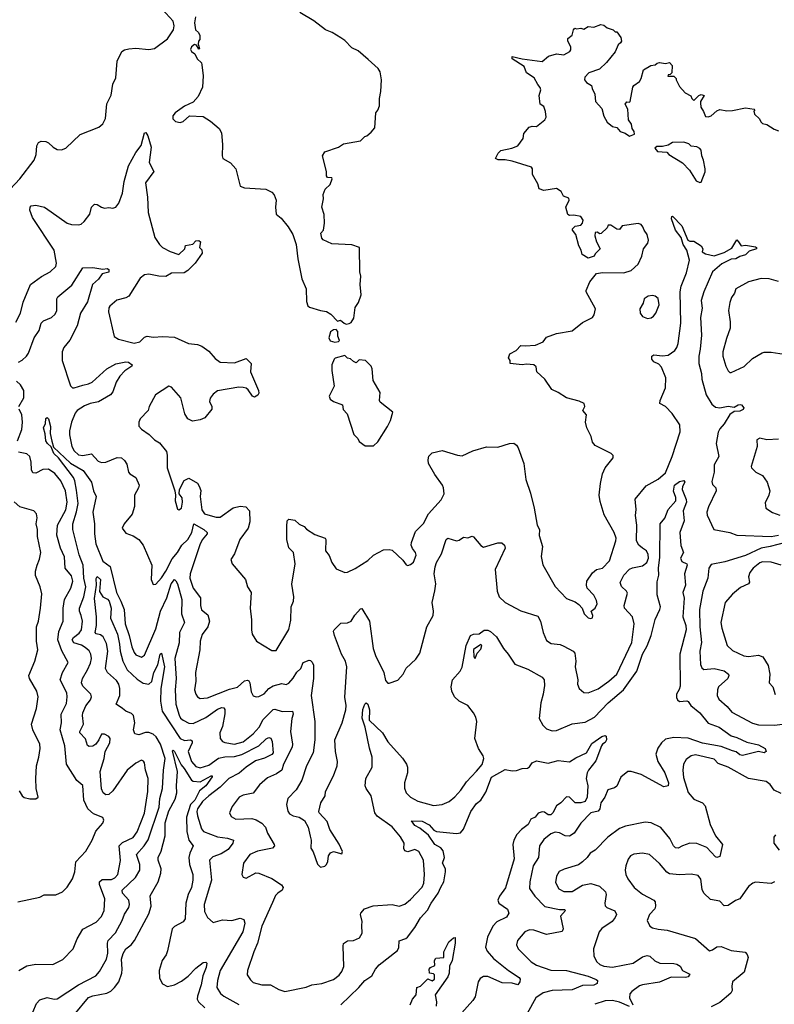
# Model space of a CAD drawing. Extents: x 2220333 to 2384341, y 721037 to 894043.
# Tile 73 of 256: x 2262793 to 2268066, y 787069 to 793946. Entities that reach past the tile are written whole.
import ezdxf

# ---------------------------------------------------------------- set-up
doc = ezdxf.new("R2010")
doc.units = 0

msp = doc.modelspace()

# ---------------------------------------------------------------- linework, layer by layer
at = {"layer": '0CON10XD'}
for points in [[(2262659.7, 792690.3), (2262795, 792834), (2262894.6, 792965.4), (2262907.3, 793005), (2262912.2, 793065), (2262925, 793086.7), (2262943.9, 793096.1), (2262975, 793094), (2262995, 793086), (2263026, 793055), (2263055, 793038.6), (2263085, 793037.5), (2263115, 793047.5), (2263215, 793143.8), (2263345.9, 793194.1), (2263375, 793217.5), (2263393.3, 793255), (2263403.2, 793356.8), (2263432.2, 793417.8), (2263442.9, 793495), (2263465, 793540), (2263474.6, 793655.4), (2263506.6, 793723.4), (2263525, 793735.8), (2263555, 793742.5), (2263605, 793746), (2263695, 793738), (2263735, 793743.8), (2263825, 793812.9), (2263867.8, 793875), (2263872.4, 793902.4), (2263865.6, 793935), (2263788.3, 794018.3)], [(2264022.5, 793965), (2264013.9, 793923.9), (2264022.5, 793875), (2264042.5, 793855), (2264052.5, 793835), (2264051.7, 793808.3), (2264042.5, 793795), (2264040, 793775), (2264050, 793745), (2264045, 793740), (2264028.3, 793768.3), (2264015, 793772.5), (2263993.3, 793755), (2263987, 793737), (2263993.6, 793723.6), (2264016.2, 793706.2), (2264032.7, 793672.7), (2264063.3, 793645), (2264065, 793630), (2264074.2, 793554.2), (2264070.6, 793475), (2264040.3, 793409.7), (2264005, 793368.8), (2263945, 793340.8), (2263880, 793295), (2263864, 793275), (2263864.1, 793254.1), (2263882.5, 793235), (2263915, 793228), (2263936.7, 793235), (2263980, 793275), (2264075, 793270), (2264126.8, 793236.8), (2264186.2, 793185), (2264204, 793155), (2264210, 793075), (2264207.5, 792995), (2264213.3, 792975), (2264266.1, 792946.1), (2264302.5, 792905), (2264333.6, 792783.6), (2264365, 792771.2), (2264512.7, 792762.7), (2264555, 792741.2), (2264572.1, 792722.1), (2264584.4, 792685), (2264580, 792635), (2264586.1, 792586.1), (2264619.5, 792559.5), (2264669.5, 792499.5), (2264701.4, 792445), (2264725.7, 792375), (2264735.8, 792275), (2264764.2, 792135), (2264794, 792065), (2264797, 791977), (2264807, 791947), (2264818.3, 791938.3), (2264895, 791913.3), (2264937, 791907), (2264967.7, 791887.7), (2265015, 791840), (2265035, 791847.5), (2265060, 791825), (2265075, 791820), (2265095, 791823.3)], [(2265095, 791823.3), (2265109.3, 791830.7), (2265128, 791862), (2265137.5, 791935), (2265160.7, 791969.3), (2265180, 792025), (2265172.5, 792095), (2265176.7, 792155), (2265170, 792185), (2265167.5, 792355), (2265115, 792372.5), (2264975, 792381.2), (2264915, 792407.5), (2264905, 792420), (2264897.5, 792455), (2264916.7, 792475), (2264923.3, 792525), (2264920, 792585), (2264904, 792635), (2264915.8, 792694.2), (2264914, 792725), (2264928.3, 792761.7), (2264963.3, 792795), (2264977.5, 792835), (2264975, 792840), (2264945, 792842.5), (2264937.5, 792855), (2264936.1, 792886.1), (2264910, 792995), (2264925, 793022.5), (2265020, 793055), (2265055, 793077.5), (2265175, 793100), (2265205, 793130), (2265220, 793135), (2265249.3, 793160.7), (2265275, 793190), (2265282.5, 793295), (2265297, 793313), (2265307.5, 793345), (2265307.5, 793395), (2265317.5, 793445), (2265322.5, 793525), (2265311.7, 793581.7), (2265297.5, 793605), (2265228, 793668), (2265157.3, 793727.3), (2265115, 793750), (2265065, 793800), (2265038.3, 793818.3), (2264976.1, 793856.1), (2264930, 793875), (2264848.3, 793938.3), (2264750, 793995)], [(2266948.1, 790365), (2266877.2, 790487.2), (2266850.2, 790580.2), (2266843.5, 790625), (2266850.9, 790705), (2266866.2, 790773.8), (2266885.6, 790815), (2266940, 790885), (2266940.7, 790900.7), (2266927.5, 790915), (2266815, 790972), (2266796, 790995), (2266786.7, 791035), (2266756, 791095), (2266748, 791135), (2266753.8, 791185), (2266727.5, 791215), (2266742.5, 791245), (2266737.5, 791265), (2266701.7, 791281.7), (2266614.1, 791304.1), (2266555, 791342.5), (2266511.7, 791361.7), (2266463.3, 791435), (2266406.7, 791485), (2266401.7, 791521.7), (2266385.6, 791535.6), (2266335, 791539.2), (2266305, 791534), (2266220, 791545), (2266220, 791565), (2266208.8, 791585), (2266218, 791612), (2266263.3, 791635), (2266295, 791670), (2266325, 791666.9), (2266398.3, 791671.7), (2266451.2, 791695), (2266475, 791727.5), (2266545, 791752.9), (2266655, 791772), (2266725, 791830), (2266795, 791866.2), (2266808, 791885), (2266816.2, 791925), (2266752.5, 792045), (2266752.5, 792055), (2266776.4, 792113.6), (2266825, 792172.5), (2266865, 792180), (2267015, 792176.7), (2267066.1, 792193.9), (2267115, 792237.5), (2267140, 792295), (2267151.2, 792345), (2267183.3, 792385), (2267186.2, 792405), (2267178.8, 792445), (2267156.2, 792475), (2267148.3, 792498.3), (2267135, 792514), (2267115, 792521.4), (2267003.3, 792506.7), (2266985, 792480), (2266965, 792483.3), (2266925, 792510), (2266905, 792510), (2266898.3, 792491.7), (2266857, 792453), (2266845, 792450), (2266831.7, 792461.7), (2266815, 792460), (2266812, 792435), (2266823.6, 792393.6), (2266850, 792345), (2266815, 792310), (2266807.5, 792295), (2266765, 792280), (2266723.3, 792305), (2266717.5, 792335), (2266700, 792365), (2266678.8, 792445), (2266656.7, 792475), (2266656.7, 792485), (2266675, 792503.3), (2266715, 792511.2), (2266726, 792525), (2266730, 792545), (2266715, 792570), (2266665, 792580), (2266635, 792577.5), (2266622.5, 792585), (2266610, 792635), (2266633.8, 792685), (2266629.5, 792699.5), (2266593.6, 792713.6), (2266576.4, 792746.4), (2266545, 792767.5), (2266455, 792753.3), (2266423.6, 792763.6), (2266415, 792800), (2266376.2, 792865), (2266377.5, 792905), (2266370, 792915), (2266235, 792958.1), (2266185, 792967.3), (2266135.8, 792965.8), (2266118.8, 792975), (2266135.6, 793014.4), (2266155, 793032.5), (2266232.3, 793047.7), (2266273.3, 793065), (2266312.5, 793115), (2266315, 793150), (2266352.5, 793195), (2266375, 793202.5), (2266405, 793200), (2266462.5, 793245), (2266472.5, 793265), (2266467.5, 793305), (2266455, 793340), (2266430, 793355), (2266423.3, 793415), (2266434.2, 793455), (2266430.8, 793470.8), (2266415, 793493.3), (2266389.3, 793539.3), (2266334.4, 793574.4), (2266317.7, 793617.7), (2266235, 793673.3), (2266235, 793687.5), (2266305, 793671.2), (2266445, 793653.8), (2266488.3, 793691.7), (2266545, 793706.2), (2266595, 793700.8), (2266637, 793723), (2266643.8, 793735), (2266643.8, 793755), (2266622.5, 793795), (2266622.5, 793815), (2266653, 793837), (2266662.5, 793875), (2266673, 793887), (2266685, 793882.5), (2266715, 793887.5), (2266735, 793880), (2266765, 793897.5), (2266805, 793893.3), (2266855, 793912.5), (2266875, 793907.5), (2266898.3, 793888.3), (2266940, 793875), (2266955, 793860), (2266965, 793860), (2266995, 793820), (2266997.5, 793795), (2266992.5, 793785), (2266975, 793770), (2266955, 793720), (2266893.9, 793646.1), (2266845, 793600), (2266770, 793575), (2266742.5, 793545), (2266740, 793525), (2266755, 793507.5), (2266790, 793485), (2266792.5, 793465), (2266812.5, 793425), (2266816.7, 793375), (2266861.2, 793325), (2266875, 793272.5), (2266899.5, 793229.5), (2266935, 793200), (2266965, 793192.5), (2266990, 793165), (2267025, 793152.5), (2267055, 793132.5), (2267090, 793145), (2267087.5, 793165), (2267072.5, 793185), (2267067.5, 793215), (2267047.5, 793245), (2267041.7, 793321.7), (2267023.3, 793355), (2267035, 793372.5), (2267055, 793370), (2267060, 793375), (2267077.5, 793475), (2267083.6, 793486.4), (2267123.3, 793515), (2267136.7, 793535), (2267152.5, 793595), (2267203.3, 793626.7), (2267235, 793630), (2267247.5, 793642.5), (2267265, 793646.7), (2267305, 793640), (2267335, 793646.7), (2267352.5, 793625), (2267350, 793575), (2267338.3, 793561.7), (2267325, 793560), (2267321.7, 793551.7), (2267365, 793550), (2267380, 793535), (2267380, 793525), (2267405, 793480), (2267442.5, 793435), (2267483, 793413), (2267490, 793395), (2267505, 793380), (2267540, 793415), (2267555, 793422.5), (2267577, 793417), (2267550, 793375), (2267550, 793365), (2267552.5, 793335), (2267572.5, 793305), (2267585, 793270), (2267605, 793267.5), (2267625, 793273.3), (2267665, 793310), (2267685, 793317.5), (2267735, 793310), (2267775, 793311.2), (2267865, 793330), (2267925, 793320), (2267930, 793315), (2267922.5, 793307.5), (2267927.5, 793285), (2267963, 793253), (2267971.7, 793231.7), (2267985, 793220), (2268015, 793212.5), (2268065, 793180), (2268095, 793170)], [(2262766.7, 791833.3), (2262797.8, 791895), (2262817.3, 791972.7), (2262868.5, 792095), (2262945, 792152.2), (2263005, 792184.2), (2263045, 792221.2), (2263050, 792245), (2263034.5, 792335), (2262882.2, 792565), (2262863.3, 792615), (2262865.7, 792635), (2262874.2, 792645), (2262905, 792650), (2262966.7, 792635), (2263013.5, 792603.5), (2263125, 792524.4), (2263155, 792514), (2263205, 792512), (2263222.7, 792517.3), (2263244.2, 792535.8), (2263282.3, 792587.7), (2263295.8, 792635), (2263315, 792657.5), (2263335, 792655.6), (2263365, 792635.7), (2263385, 792630), (2263415, 792633.8), (2263445, 792628.8), (2263465, 792636.2), (2263485.6, 792665), (2263512.7, 792735), (2263523.2, 792815), (2263554.3, 792925), (2263605, 793018.8), (2263642.4, 793067.6), (2263664.3, 793155.7), (2263675, 793157.5), (2263689.2, 793135), (2263711.9, 793055), (2263697.4, 792947.4), (2263730.8, 792885), (2263671.9, 792805), (2263685.5, 792705), (2263690.3, 792599.7), (2263738.6, 792425), (2263769.5, 792375), (2263790, 792355), (2263845, 792326), (2263905, 792306.7), (2263947.5, 792345), (2263951.7, 792368.3), (2264002.5, 792377.5), (2264025, 792400), (2264045, 792402.5), (2264057.5, 792395), (2264050, 792355), (2264067, 792337), (2264067.5, 792315), (2264020, 792245), (2263967, 792193), (2263942, 792178), (2263855, 792174.5), (2263815, 792152.5), (2263765, 792153.1), (2263695, 792168.1), (2263665, 792163.1), (2263635, 792139.2), (2263554.7, 792015.3), (2263535, 792002.5), (2263472.4, 791987.6), (2263423.8, 791945), (2263415.9, 791934.1), (2263414.3, 791905), (2263452.7, 791732.7), (2263484.3, 791714.3), (2263594.1, 791685.9), (2263632.5, 791695), (2263665, 791728.8), (2263685, 791736), (2263725, 791727.5), (2263794, 791734), (2263875, 791728.8), (2263972.9, 791682.9), (2264035, 791676.9), (2264065, 791664.4), (2264115, 791631.4), (2264160, 791580), (2264195, 791552.5), (2264295, 791548.5), (2264375, 791580), (2264410, 791545), (2264405.8, 791485), (2264461.2, 791355), (2264463.6, 791336.4), (2264456.4, 791323.6), (2264435, 791310), (2264420, 791315), (2264389.7, 791359.7), (2264375, 791372), (2264355, 791377.1), (2264325, 791378.6), (2264175.8, 791354.2), (2264145, 791331.2), (2264125, 791302.5), (2264119.3, 791279.3), (2264136.2, 791245), (2264136.2, 791225), (2264085.8, 791164.2), (2264055, 791151.2), (2264001.7, 791141.7), (2263968.3, 791158.3), (2263946.7, 791193.3), (2263920, 791305), (2263855, 791378.8), (2263835, 791386), (2263743.3, 791325), (2263698.8, 791245), (2263690, 791215), (2263635, 791157.5), (2263626.2, 791135), (2263626.2, 791106.2), (2263643.3, 791085), (2263699.1, 791049.1), (2263735, 791012), (2263771.2, 790991.2), (2263818.5, 790928.5), (2263824.4, 790905), (2263824.4, 790815), (2263876.7, 790655), (2263882.5, 790625), (2263880, 790585), (2263895, 790527.5), (2263905, 790522.5), (2263923.3, 790535), (2263930.8, 790575), (2263929.2, 790605), (2263906.7, 790635), (2263910, 790665), (2263943, 790727), (2263975, 790742.9), (2264035, 790708), (2264048.3, 790688.3), (2264057.9, 790657.9), (2264053.5, 790615), (2264065, 790521.2), (2264085, 790494.4), (2264125, 790482.9), (2264165, 790470.8), (2264195, 790472.1), (2264284.6, 790535.4), (2264335, 790548.9), (2264372.4, 790542.4), (2264400, 790515), (2264400.8, 790439.2), (2264390, 790395), (2264332.2, 790315), (2264293.8, 790215), (2264267.5, 790175), (2264278.8, 790145), (2264370, 790035), (2264386, 789985), (2264410, 789945), (2264403.3, 789835), (2264412.9, 789755), (2264413.3, 789685), (2264417.5, 789655), (2264448.8, 789605), (2264555, 789538.8), (2264585, 789540), (2264674.1, 789685.9), (2264687.3, 789752.7), (2264689.2, 789845), (2264705.8, 789885), (2264709.4, 789915), (2264694.2, 790004.2), (2264718.9, 790145), (2264706, 790225), (2264675, 790257.5), (2264660.8, 790315), (2264658.8, 790405), (2264663.3, 790445), (2264673, 790457), (2264715, 790450), (2264745, 790422.5), (2264780, 790405), (2264797, 790387), (2264855, 790350), (2264927.5, 790325), (2264932.5, 790315), (2264929.2, 790235), (2264955, 790203.8), (2264974, 790155), (2265005, 790110), (2265065, 790084.2), (2265085, 790086), (2265136.4, 790113.6), (2265225, 790169.2), (2265265.8, 790205), (2265335, 790242.2), (2265375, 790245.7), (2265395, 790240.8), (2265471.2, 790171.2), (2265495, 790137.5), (2265505, 790133.3), (2265525, 790140), (2265545, 790156.7), (2265564.2, 790205), (2265560, 790225), (2265537, 790253), (2265529.2, 790275), (2265530, 790295), (2265559.7, 790370.3), (2265615, 790426.2), (2265649.2, 790495), (2265737.9, 790592.1), (2265759.2, 790635), (2265755.8, 790675), (2265747.1, 790695), (2265695, 790768.8), (2265650.8, 790845), (2265647.7, 790872.3), (2265652.7, 790897.3), (2265675, 790921.2), (2265745, 790935.7), (2265853.1, 790903.1), (2265885, 790900), (2265958.8, 790935), (2266055, 790963.1), (2266135, 790960), (2266215.8, 790985.8), (2266247.3, 790987.3), (2266264, 790975), (2266275.8, 790955), (2266316.7, 790845), (2266330.6, 790735), (2266362.5, 790637.5), (2266388.5, 790535), (2266409.2, 790415), (2266426, 790385), (2266422.7, 790342.7), (2266446.2, 790265), (2266437.3, 790197.3), (2266448.9, 790138.9), (2266535.7, 789985.7), (2266615, 789902), (2266675, 789878.8), (2266700, 789860), (2266723.3, 789835), (2266738.8, 789795), (2266765, 789768.8), (2266785, 789763.8), (2266795, 789767.5), (2266798.8, 789785), (2266786.7, 789815), (2266815.3, 789834.7), (2266828.8, 789865), (2266825, 789888.8), (2266805, 789925.7), (2266757.5, 789975), (2266752.9, 789995), (2266757.1, 790025), (2266795, 790082.5), (2266825, 790105.8), (2266865, 790115.8), (2266915.4, 790165), (2266958.9, 790305), (2266961.1, 790325), (2266948.1, 790365)], [(2267545, 792807.5), (2267555, 792810), (2267583.6, 792883.6), (2267584, 792905), (2267572.5, 792965), (2267560, 792995), (2267556.2, 793035), (2267545, 793046.7), (2267525, 793057.5), (2267485, 793063.3), (2267468.3, 793078.3), (2267435, 793090), (2267355, 793086.7), (2267325, 793070), (2267285, 793060), (2267245, 793060), (2267231.7, 793048.3), (2267250, 793025), (2267315, 793020), (2267330, 793005), (2267425, 792946.7), (2267473.3, 792895), (2267520.5, 792820.5), (2267545, 792807.5)], [(2264823, 788243), (2264830, 788215), (2264828.3, 788158.3), (2264845, 788132.5), (2264875, 788047.5), (2264895, 788027.5), (2264925, 788032.5), (2264937.5, 788045), (2264947.5, 788065), (2264950, 788105), (2264965, 788126.7), (2264985, 788136.2), (2265045, 788120), (2265050, 788135), (2265025, 788187.5), (2264960.3, 788290.3), (2264940.8, 788345), (2264886.7, 788405), (2264883.8, 788415), (2264897.5, 788475), (2264928.6, 788525), (2264930, 788555), (2264985.6, 788665), (2265011.9, 788735), (2265014.4, 788765), (2265000, 788835), (2264994.3, 788915), (2265045.6, 789035), (2265071.9, 789125), (2265074.3, 789155), (2265065.6, 789214.4), (2265079.5, 789425), (2265068.9, 789465), (2265041.2, 789515), (2264994.2, 789645), (2264986.7, 789675), (2264990, 789685), (2265038.3, 789731.7), (2265085, 789733.8), (2265110, 789745), (2265135, 789786.2), (2265175, 789830), (2265185, 789833.3), (2265237.1, 789745), (2265263.1, 789553.1), (2265279.1, 789505), (2265336.9, 789385), (2265350.5, 789330.5), (2265365, 789312.5), (2265375, 789312.5), (2265435, 789333.3), (2265474, 789375), (2265495, 789416), (2265561.7, 789478.3), (2265588.7, 789521.3), (2265639.2, 789705), (2265682.9, 789785), (2265685.6, 789815), (2265675.6, 789875.6), (2265693.8, 789956.2), (2265700, 790005), (2265690, 790075), (2265695.4, 790125), (2265705.6, 790155), (2265740.5, 790215), (2265774.4, 790315), (2265785, 790324), (2265845, 790305.6), (2265865, 790310.8), (2265895, 790331.2), (2265925, 790327.5), (2265955, 790337.5), (2265965, 790334), (2266015, 790273.8), (2266035, 790262.5), (2266135, 790292.9), (2266161.5, 790291.5), (2266180.8, 790275), (2266186.6, 790253.4), (2266116.7, 790105), (2266130, 789955), (2266144.4, 789915), (2266185, 789874.4), (2266295, 789815.7), (2266415, 789779.2), (2266433.1, 789745), (2266451.1, 789665), (2266475, 789610), (2266507.6, 789587.6), (2266570.9, 789580.9), (2266595, 789570), (2266661.2, 789535), (2266672.2, 789522.2), (2266680.6, 789465), (2266674.2, 789425), (2266692.5, 789335), (2266690, 789305), (2266703.8, 789275), (2266735.5, 789245.5), (2266765, 789244.4), (2266835, 789272.5), (2266910.6, 789325), (2266965, 789375.6), (2267071.1, 789595), (2267086.3, 789726.3), (2267076, 789776), (2267020, 789835), (2267017.8, 789855), (2267040.3, 789940.3), (2267033.7, 789953.7), (2266997.6, 789987.6), (2266988.9, 790015), (2267015.4, 790065), (2267055, 790108.2), (2267075, 790117.9), (2267145, 790131.1), (2267175, 790153.8), (2267187.5, 790185), (2267185, 790210.8), (2267172.3, 790235), (2267145.6, 790255), (2267119.1, 790275), (2267104, 790305), (2267106.8, 790415), (2267096.4, 790483.6), (2267100.4, 790525), (2267093.5, 790596.5), (2267170.5, 790689.5), (2267255, 790736.4), (2267305, 790780), (2267353.6, 790895), (2267407.9, 791067.9), (2267406, 791115), (2267352.7, 791195), (2267305, 791244.2), (2267267.5, 791265), (2267268.8, 791285), (2267305.6, 791375), (2267308.5, 791445), (2267278.9, 791518.9), (2267259.1, 791539.1), (2267225, 791556), (2267210.8, 791575), (2267210, 791595), (2267225, 791604), (2267285, 791596.9), (2267325, 791603.3), (2267371.2, 791635), (2267385.3, 791655), (2267394.7, 791685), (2267413.1, 791825), (2267409.4, 792045), (2267415.8, 792085), (2267452.2, 792177.8), (2267474.2, 792265), (2267455.6, 792335), (2267430.6, 792375), (2267414.5, 792424.5), (2267376.9, 792475), (2267347.5, 792555), (2267350, 792570), (2267355, 792572.5), (2267420.5, 792505), (2267461.2, 792405), (2267475, 792398.8), (2267505, 792399.2), (2267555.4, 792365.4), (2267566, 792345), (2267562.5, 792325), (2267585, 792310), (2267645, 792295.6), (2267715, 792318.6), (2267769.3, 792350.7), (2267805, 792407.5), (2267816.2, 792395), (2267835, 792366.7), (2267865, 792370.6), (2267935, 792358.8), (2267942.5, 792355), (2267942.5, 792345), (2267890, 792330), (2267865, 792304), (2267825, 792292.5), (2267796.7, 792275), (2267765, 792272.2), (2267700.2, 792239.8), (2267634.2, 792185), (2267574.2, 792045.8), (2267556.2, 791985), (2267561.7, 791931.7), (2267551.1, 791865), (2267556.8, 791743.2), (2267549, 791645), (2267538.4, 791595), (2267538.2, 791545), (2267557.5, 791475), (2267559.2, 791435), (2267589.6, 791325), (2267629.6, 791259.6), (2267655, 791240.4), (2267685, 791233.8), (2267745, 791245.6), (2267785, 791238.6), (2267815, 791256.2), (2267827.2, 791257.2), (2267836.7, 791255), (2267853.3, 791235), (2267848.1, 791221.9), (2267825, 791212.5), (2267785, 791210), (2267755, 791187.5), (2267716.1, 791123.9), (2267685, 791088.5), (2267674.7, 791065), (2267659.3, 790985), (2267678.8, 790895), (2267645.6, 790835.6), (2267645.3, 790785.3), (2267630.9, 790720.9), (2267635, 790700), (2267658.6, 790675), (2267661.1, 790655), (2267606.6, 790543.4), (2267595.4, 790505), (2267596.4, 790485), (2267644.6, 790384.6), (2267755, 790363.4), (2267804.4, 790344.4), (2268044.7, 790335.3), (2268095, 790344.5)], [(2262785.4, 791554.6), (2262811.4, 791568.6), (2262840, 791595), (2262855, 791616.2), (2262895, 791724.2), (2262928.5, 791775), (2262943.5, 791825), (2262958.6, 791841.4), (2263015, 791864.4), (2263040.5, 791889.5), (2263052.5, 791915), (2263053.1, 791995), (2263059.1, 792010.9), (2263158.1, 792091.9), (2263235, 792212.5), (2263305, 792214.2), (2263375, 792203.3), (2263405, 792206.7), (2263415, 792200), (2263415, 792182.5), (2263369.5, 792170.5), (2263345, 792134.2), (2263302, 792095), (2263266.4, 791975), (2263217.5, 791895), (2263193.8, 791806.2), (2263142.6, 791707.4), (2263102.3, 791655), (2263091.1, 791625), (2263090.8, 791565), (2263147.2, 791387.2), (2263161.2, 791375), (2263175, 791373.6), (2263235, 791393.4), (2263275, 791401.6), (2263300.5, 791415), (2263402.3, 791507.7), (2263465, 791542.5), (2263535, 791556.5), (2263552.6, 791552.6), (2263580, 791535), (2263577.5, 791525), (2263527.3, 791492.7), (2263493.6, 791456.3), (2263466.4, 791413.6), (2263444, 791346), (2263427.1, 791325), (2263345, 791277.3), (2263285, 791265.4), (2263245, 791248.7), (2263194.4, 791215), (2263181.6, 791198.4), (2263154.2, 791135), (2263141.5, 791075), (2263142.1, 791045), (2263158.5, 790965), (2263175, 790933.5), (2263205, 790907.3), (2263235, 790901.1), (2263295, 790913.6), (2263341.6, 790861.6), (2263365, 790852.7), (2263395, 790854.6), (2263475, 790887.7), (2263503.8, 790885), (2263526.5, 790866.5), (2263541.3, 790841.3), (2263553.8, 790785), (2263563.2, 790773.2), (2263605, 790748.8), (2263628.9, 790695), (2263624.4, 790675), (2263595.6, 790625), (2263595.6, 790545), (2263578.9, 790491.1), (2263523.3, 790425), (2263510, 790395), (2263535, 790360), (2263585, 790340), (2263625.5, 790315.5), (2263656.7, 790275), (2263715.7, 790135), (2263712, 790035), (2263725, 790000), (2263745, 790002.5), (2263785, 790047.5), (2263815, 790092.9), (2263858.9, 790181.1), (2263896.7, 790225), (2263925.4, 790274.6), (2263968.1, 790315), (2263996.5, 790363.5), (2264010.8, 790425), (2264080.5, 790385), (2264103.1, 790365), (2264103.3, 790355), (2264067.9, 790312.1), (2264052.3, 790277.7), (2263983.7, 790075), (2263982.8, 790045), (2264005.5, 789975), (2264057.6, 789907.6), (2264057.5, 789855), (2264064.5, 789824.5), (2264108.7, 789788.7), (2264118.9, 789745), (2264107.1, 789705), (2264068.3, 789651.7), (2264055.4, 789604.6), (2264051.2, 789545), (2264022.3, 789385), (2264022.9, 789325), (2264015.5, 789265), (2264023.1, 789235), (2264035, 789216), (2264055, 789205.6), (2264105, 789208.5), (2264259.1, 789270.8), (2264315, 789284.7), (2264365, 789327.1), (2264385, 789333.3), (2264395, 789328.6), (2264401.2, 789315), (2264410.9, 789250.9), (2264425, 789224), (2264445, 789216.9), (2264465, 789218.5), (2264501.9, 789238.1), (2264535, 789273.8), (2264565, 789293.9), (2264625, 789309.6), (2264655, 789301.8), (2264675, 789312.5), (2264704.3, 789345.7), (2264730.6, 789389.4), (2264757, 789413), (2264775, 789455.8), (2264815, 789471.4), (2264825, 789470), (2264837.6, 789457.6), (2264846.4, 789436.4), (2264847.3, 789345), (2264830.4, 789225), (2264855.6, 789045), (2264854.5, 788915), (2264843.1, 788825), (2264796.3, 788733.7), (2264765.3, 788634.7), (2264725, 788565.7), (2264668, 788505), (2264657.1, 788465), (2264666.8, 788416.8), (2264677.9, 788397.9), (2264705, 788384.2), (2264746.8, 788376.8), (2264783.1, 788353.1), (2264810, 788305), (2264823, 788243)], [(2268095, 792117.1), (2268030, 792135), (2267975, 792138), (2267885, 792114), (2267797.5, 792065), (2267788.8, 792035), (2267766.7, 792005), (2267755, 791970), (2267746.7, 791915), (2267758.8, 791835), (2267758.3, 791791.7), (2267731.2, 791718.8), (2267706, 791625), (2267707.5, 791595), (2267728.8, 791525), (2267745, 791492.5), (2267755, 791482.5), (2267765, 791482.5), (2267855.7, 791524.3), (2267915, 791580), (2267982.3, 791617.7), (2267995, 791623.3), (2268045, 791623.3), (2268135, 791610)], [(2267179.3, 791859.3), (2267205, 791863.8), (2267223.3, 791875), (2267238.8, 791895), (2267262, 791955), (2267255, 791998.8), (2267235, 792014), (2267215, 792020), (2267185, 792013.8), (2267157.5, 791995), (2267150, 791965), (2267127.5, 791925), (2267130, 791895), (2267145, 791872.5), (2267179.3, 791859.3)], [(2264995, 791693.8), (2265021.7, 791698.3), (2265027.5, 791705), (2265016.2, 791735), (2265017.5, 791767.5), (2265005, 791782.5), (2264985, 791780), (2264966.2, 791765), (2264953.6, 791723.6), (2264961.7, 791701.7), (2264995, 791693.8)], [(2265208.3, 790968.3), (2265265, 790970), (2265295, 790997.5), (2265363.8, 791105), (2265383.3, 791145), (2265400, 791205), (2265312.5, 791275), (2265307.5, 791285), (2265311.7, 791341.7), (2265262.5, 791425), (2265257, 791507), (2265250, 791525), (2265210, 791565), (2265165, 791570), (2265145, 791550), (2265125, 791557.5), (2265105, 791577.5), (2265085, 791582.5), (2265065, 791600), (2264998.3, 791581.7), (2264990, 791575), (2264973.8, 791535), (2264973.8, 791495), (2264990, 791385), (2264956.7, 791315), (2264963.3, 791295), (2264985, 791280), (2265050, 791255), (2265053, 791223), (2265081.7, 791191.7), (2265128.3, 791048.3), (2265155, 791020), (2265165, 791000), (2265208.3, 790968.3)], [(2262787.5, 791245), (2262821.2, 791305), (2262821.8, 791355), (2262798.2, 791395), (2262770, 791420)], [(2262778.1, 791005), (2262807.2, 791082.8), (2262813.4, 791133.4), (2262808.4, 791185), (2262790, 791225)], [(2262786.2, 787305), (2262843.4, 787336.6), (2262905, 787350), (2263025, 787346), (2263095, 787382.5), (2263167.5, 787455), (2263195.7, 787525), (2263235, 787594.2), (2263326.7, 787643.3), (2263365, 787680.8), (2263384.3, 787725), (2263387.9, 787805), (2263351.4, 787905), (2263350.4, 787925), (2263370.1, 787939.9), (2263435, 787940.3), (2263457.4, 787952.6), (2263478.8, 787975), (2263497.4, 788072.6), (2263489.4, 788175), (2263511.4, 788198.6), (2263585, 788232.9), (2263615, 788274.4), (2263664.7, 788404.7), (2263688.4, 788555), (2263690.8, 788645), (2263671.2, 788705), (2263664.2, 788755), (2263657.8, 788767.8), (2263645, 788772.9), (2263605, 788752.7), (2263545, 788703.9), (2263445, 788559.1), (2263415, 788533.3), (2263395, 788531.4), (2263377.1, 788545), (2263364.7, 788574.7), (2263356.3, 788695), (2263383, 788785), (2263389.7, 788835), (2263423.5, 788895), (2263425.5, 788925.5), (2263415, 788939.2), (2263385, 788955.8), (2263365, 788956.2), (2263345.7, 788915), (2263324.1, 788885.9), (2263305, 788872.7), (2263278.5, 788868.5), (2263267, 788877), (2263252.3, 788922.3), (2263214.5, 788965), (2263212.5, 788975), (2263239.5, 789025), (2263231.3, 789085), (2263234.6, 789105), (2263256.4, 789153.6), (2263287.8, 789195), (2263294.4, 789215), (2263291.4, 789235), (2263235, 789291.4), (2263225.4, 789315), (2263231.3, 789345), (2263268.1, 789405), (2263287.8, 789452.2), (2263294.7, 789485), (2263290.9, 789515), (2263278.4, 789538.4), (2263251.1, 789561.1), (2263225, 789576.3), (2263172.5, 789592.5), (2263160.3, 789615), (2263169.9, 789630.1), (2263209.7, 789660.3), (2263225.8, 789685), (2263232.6, 789745), (2263222.7, 789785), (2263211.3, 789815), (2263211.4, 789835), (2263240.4, 789915), (2263254.5, 789985), (2263241.7, 790045), (2263235.9, 790135.9), (2263208.2, 790208.2), (2263163.5, 790385), (2263164.7, 790425), (2263191.2, 790508.8), (2263202.5, 790567.5), (2263190.7, 790660.7), (2263178.8, 790725), (2263168.4, 790748.4), (2263064.4, 790884.4), (2263031.8, 790915), (2263013.2, 790963.2), (2262986.9, 790985), (2262976.5, 791005), (2262972.1, 791052.1), (2262960, 791095), (2262974.2, 791125), (2262975, 791160), (2262985, 791166.7), (2262995, 791157.5), (2263007.5, 791105), (2263006.5, 791055), (2263018.9, 791001.1), (2263030.5, 790960.5), (2263148.8, 790848.8), (2263237.2, 790797.2), (2263295.3, 790715), (2263310, 790655), (2263327.4, 790615), (2263303.4, 790505), (2263315.4, 790425), (2263315.7, 790355), (2263325, 790285.7), (2263375, 790164.6), (2263425.3, 790125.3), (2263469.1, 789945), (2263500.7, 789885), (2263523.3, 789825), (2263531.4, 789725), (2263558.9, 789645), (2263576.5, 789566.5), (2263592.5, 789525), (2263605, 789510), (2263645, 789492.5), (2263665, 789508), (2263745, 789691.1), (2263777.2, 789815), (2263822.3, 789907.7), (2263851.8, 790005), (2263875, 790035.7), (2263885, 790027.5), (2263897.1, 790005), (2263925.3, 789895), (2263923.5, 789795), (2263945.2, 789735), (2263909.3, 789665), (2263907.2, 789592.8), (2263877.4, 789485), (2263886.3, 789345), (2263880, 789265), (2263884.1, 789165.9), (2263907.9, 789087.9), (2263917.7, 789067.7), (2263935, 789053.8), (2263975, 789033.2), (2264005, 789029.6), (2264095, 789071.2), (2264175, 789130.9), (2264205, 789140.9), (2264219.3, 789139.3), (2264227.2, 789127.2), (2264226.9, 789096.9), (2264209.9, 789010.1), (2264192.2, 788965), (2264194.3, 788925), (2264210, 788905), (2264226.8, 788896.8), (2264295, 788885.4), (2264355, 788902.8), (2264425, 788958), (2264467.2, 789005), (2264495, 789057.3), (2264565, 789128.2), (2264575, 789130), (2264627.2, 789112.8), (2264698.8, 789115), (2264705.3, 789095), (2264696, 789065), (2264684.7, 788975), (2264699.7, 788885), (2264697.3, 788865), (2264637.3, 788745), (2264625.4, 788705), (2264588.9, 788678.9), (2264525, 788650.6), (2264469.4, 788600.6), (2264425, 788544.3), (2264355, 788529.4), (2264328, 788515), (2264278.9, 788451.1), (2264259.2, 788405), (2264270.9, 788380.9), (2264302.7, 788362.7), (2264415, 788365.4), (2264445, 788356.2), (2264485, 788332.9), (2264511.1, 788305), (2264524.4, 788265), (2264572.5, 788185), (2264574, 788175), (2264560, 788160), (2264455, 788138.8), (2264400.6, 788115), (2264356.9, 788055), (2264346.2, 787976.2), (2264355, 787956.7), (2264375, 787950), (2264443.6, 787986.4), (2264465, 787985.6), (2264555, 787947.9), (2264623.1, 787903.1), (2264634.2, 787885), (2264627.5, 787865), (2264596, 787845), (2264581.7, 787828.3), (2264559.4, 787779.4)], [(2268095, 791015.6), (2268015, 791012), (2267965, 791022.5), (2267945, 791010), (2267946.2, 790965), (2267903.8, 790825), (2267906.7, 790815), (2267936.7, 790785), (2267985, 790761.2), (2268015.8, 790715), (2268034, 790655), (2268027.5, 790625), (2268002, 790572), (2268007.5, 790535), (2268054.5, 790504.5), (2268105.5, 790484.5)], [(2262780, 787785), (2262935, 787817.5), (2262965, 787832.5), (2263046.1, 787833.9), (2263092.5, 787855), (2263125, 787887.5), (2263161.2, 787945), (2263178.6, 787995), (2263186.6, 788063.4), (2263255, 788138), (2263299.5, 788215), (2263325, 788277.5), (2263375, 788334.2), (2263381.9, 788355), (2263374.4, 788374.4), (2263309.1, 788399.1), (2263268.3, 788435), (2263242.5, 788495), (2263235, 788597.5), (2263192.7, 788632.7), (2263120.4, 788745), (2263108.7, 788875), (2263076.9, 788985), (2263084.2, 789035), (2263082.9, 789095), (2263119.2, 789169.2), (2263125.2, 789215), (2263122.5, 789245), (2263076.7, 789335), (2263092.5, 789385), (2263130.8, 789455), (2263088.4, 789538.4), (2263059.2, 789615), (2263067.8, 789672.2), (2263096.2, 789745), (2263095.9, 789835), (2263107.2, 789895), (2263151.1, 789975), (2263165.3, 790025), (2263155, 790060.8), (2263111.5, 790115), (2263105.4, 790195), (2263079.1, 790255), (2263052.4, 790345), (2263057.8, 790415), (2263115, 790523.3), (2263124, 790575), (2263112.9, 790655), (2263080.3, 790725), (2263039.6, 790775), (2262995, 790805.4), (2262955, 790802.9), (2262905, 790777.3), (2262885, 790780.8), (2262875, 790802.5), (2262873.9, 790855), (2262863.5, 790895), (2262842.3, 790912.3), (2262785, 790924.6)], [(2264559.4, 787779.4), (2264486.1, 787615), (2264455.3, 787494.7), (2264428.5, 787435), (2264385.6, 787305), (2264383.1, 787275), (2264405, 787240), (2264425, 787221.4), (2264485, 787205.5), (2264545, 787205.5), (2264605, 787171.5), (2264645, 787157.8), (2264795, 787189.4), (2264835.6, 787204.4), (2264905.6, 787214.4), (2264985, 787241.1), (2265025, 787272.9), (2265045, 787298), (2265058.3, 787331.7), (2265052.5, 787475), (2265056.4, 787493.6), (2265085, 787512.5), (2265126.8, 787513.2), (2265167.6, 787532.4), (2265186, 787565), (2265185, 787620), (2265187.3, 787647.3), (2265174, 787695), (2265176.2, 787705), (2265203.8, 787735), (2265262.7, 787757.3), (2265395, 787765.7), (2265445, 787754.4), (2265485, 787768.6), (2265525, 787800), (2265605, 787885.8), (2265616.2, 787915), (2265622.5, 787975), (2265615.6, 788075), (2265582, 788135), (2265555, 788150.6), (2265505, 788134.5), (2265485, 788140.8), (2265476.7, 788156.7), (2265480, 788195), (2265455, 788237.5), (2265395, 788307.5), (2265291.6, 788381.6), (2265274.4, 788405), (2265249.2, 788525), (2265214, 788575), (2265207.1, 788595), (2265212.2, 788645), (2265257.1, 788725), (2265255.3, 788795), (2265236.6, 788856.6), (2265207.6, 789005), (2265187.3, 789067.3), (2265191.3, 789128.7), (2265204, 789166), (2265215, 789174.2), (2265225, 789165.8), (2265237.5, 789125), (2265235, 789053.1), (2265329.5, 788965), (2265365, 788901.9), (2265468.6, 788788.6), (2265496.7, 788746.7), (2265503.3, 788725), (2265503.3, 788685), (2265482.5, 788615), (2265481.7, 788578.3), (2265492.7, 788545), (2265525, 788514.6), (2265575, 788488.5), (2265685, 788456.4), (2265745, 788464.4), (2265795, 788485.8), (2265835, 788518.1), (2265876.4, 788565), (2265915, 788623.3), (2265985, 788696.4), (2266025, 788744.3), (2266037.3, 788785), (2266032.7, 788805), (2266000.4, 788855), (2265973.8, 788925), (2265987.8, 789045), (2265981.5, 789075), (2265965.5, 789105), (2265925, 789156), (2265865, 789186), (2265832.5, 789215), (2265812.9, 789255), (2265808.6, 789285), (2265817.5, 789335), (2265872, 789395), (2265885.8, 789424.2), (2265913.8, 789575), (2265942.5, 789645), (2265965, 789653.3), (2266003.9, 789656.1), (2266038.3, 789681.7), (2266065, 789681.4), (2266083.2, 789673.2), (2266125, 789636), (2266172.9, 789552.9), (2266206.7, 789515), (2266253.9, 789443.9), (2266345, 789409.2), (2266445, 789352.5), (2266457.8, 789335), (2266459.5, 789295), (2266451.8, 789235), (2266433.8, 789175), (2266422.9, 789065), (2266449.3, 789019.3), (2266475, 788992.9), (2266515, 788978), (2266545, 788980), (2266655, 789027.5), (2266745, 789039.2), (2266810.5, 789075), (2266904.8, 789175.2), (2267012.5, 789265), (2267104.7, 789395), (2267145, 789514.3), (2267177, 789573), (2267205.9, 789645), (2267232.8, 789757.2), (2267266.8, 789825), (2267270, 789845), (2267248.3, 789928.3), (2267248.8, 790018.8), (2267259.2, 790065), (2267257.8, 790115), (2267267.6, 790192.4), (2267268.1, 790425), (2267301.9, 790465), (2267325, 790524.2), (2267377.1, 790585), (2267378.7, 790608.7), (2267363.1, 790653.1), (2267369.6, 790695), (2267405, 790719.2), (2267435, 790726), (2267441.2, 790715), (2267423.7, 790686.3), (2267421.5, 790665), (2267450, 790595), (2267452.1, 790575), (2267428.5, 790515), (2267436.9, 790445), (2267405.6, 790365), (2267413.9, 790273.9), (2267431.2, 790225), (2267410, 790185), (2267420.5, 790160.5), (2267454.1, 790144.1), (2267457.1, 790135), (2267439.1, 790075), (2267445.8, 789995), (2267426.7, 789945), (2267435.4, 789904.6), (2267427.1, 789775), (2267448.8, 789715), (2267451.1, 789685), (2267407.2, 789515), (2267408.2, 789291.8), (2267402.3, 789267.7), (2267383.1, 789235), (2267381.8, 789211.8), (2267390, 789195), (2267404.6, 789184.6), (2267455, 789189.2), (2267464.4, 789184.4), (2267483.1, 789155), (2267545, 789103.3), (2267603.1, 789033.1), (2267681.1, 789005), (2267765, 788942.9), (2267805, 788933.1), (2267875, 788899.1), (2267955, 788881.9), (2268003.3, 788855), (2268008.8, 788835), (2267995, 788824.2), (2267955, 788834), (2267845, 788805.5), (2267825, 788811.8), (2267800.9, 788830.9), (2267775, 788838.5), (2267695, 788869.1), (2267565, 788892), (2267465, 788928.3), (2267365, 788931.8), (2267305, 788920), (2267278.2, 788895), (2267251.9, 788858.1), (2267237.5, 788815), (2267253.6, 788765), (2267300.5, 788685), (2267326.9, 788615), (2267325.7, 788594.3), (2267295, 788588), (2267135, 788674.4), (2267065, 788695.6), (2267043.3, 788695), (2266993.9, 788656.1), (2266965, 788592), (2266949.1, 788580.9), (2266902.6, 788567.4), (2266881.8, 788515), (2266855, 788476.9), (2266846.7, 788435), (2266835, 788416.7), (2266784.3, 788405), (2266715, 788334.4), (2266668.1, 788265), (2266635, 788243.5), (2266605, 788244.4), (2266565, 788265.8), (2266535, 788270), (2266505, 788260), (2266455, 788219.6), (2266425.7, 788175), (2266417.5, 788095), (2266381.9, 788035), (2266357.7, 787925), (2266356.8, 787876.8), (2266391.8, 787825), (2266462.5, 787752.5), (2266565, 787730.9), (2266601.2, 787731.2), (2266608, 787725), (2266573.1, 787685), (2266590.6, 787595), (2266583.1, 787576.9), (2266475, 787556.2), (2266385, 787586.4), (2266355, 787588.9), (2266322.5, 787575), (2266272.9, 787515), (2266266, 787485), (2266276, 787455), (2266367.1, 787365), (2266405, 787342.7), (2266505, 787306.2), (2266615, 787304.1), (2266765, 787265.3), (2266822.6, 787242.6), (2266831.4, 787235), (2266829.2, 787215), (2266805, 787201.2), (2266725, 787199.3), (2266655, 787170), (2266515, 787165.6), (2266451.8, 787148.2), (2266398.9, 787115), (2266339.6, 787005)], [(2262789.7, 788559.7), (2262810, 788525), (2262823.5, 788513.5), (2262865, 788504.3), (2262906.4, 788503.6), (2262922.5, 788515), (2262908, 788575), (2262905.8, 788645), (2262910, 788735), (2262927.8, 788795), (2262935.6, 788855.6), (2262934.4, 788885), (2262884.5, 788985), (2262875.5, 789025), (2262911.1, 789135), (2262921.9, 789215), (2262912.2, 789255), (2262861.4, 789345), (2262857.1, 789365), (2262898.2, 789465), (2262920, 789545), (2262911.2, 789605), (2262911.1, 789705), (2262924.6, 789745.4), (2262939.6, 789835), (2262947.3, 789935), (2262936.5, 789985), (2262903.1, 790063.1), (2262903.6, 790095), (2262915, 790136), (2262932, 790178), (2262940.8, 790225), (2262918.2, 790335), (2262918.2, 790385), (2262908.9, 790425), (2262915.6, 790465.6), (2262910.8, 790495), (2262892.5, 790515), (2262793.6, 790543.6), (2262755, 790578.8)], [(2268145, 790294.5), (2268038, 790265), (2267975, 790253.4), (2267865.9, 790204.1), (2267721.7, 790158.3), (2267625, 790140.5), (2267608.9, 790115), (2267602.1, 790045), (2267566.5, 789955), (2267543.8, 789825), (2267545.9, 789705), (2267558.4, 789595), (2267546.9, 789535), (2267550.9, 789440.9), (2267559.3, 789419.3), (2267575, 789408.1), (2267645.7, 789414.3), (2267715, 789397.9), (2267745.8, 789375), (2267749.2, 789365), (2267742.5, 789345), (2267676.7, 789285), (2267668.9, 789265), (2267666.7, 789225), (2267678.9, 789198.9), (2267738, 789148), (2267770.1, 789110.1), (2267915, 789032.7), (2267955, 789019.6), (2268065, 789017.5), (2268125.9, 789024.1)], [(2268115, 790135.6), (2268045, 790155.9), (2267985, 790159.6), (2267965, 790152.1), (2267917.5, 790115), (2267895.5, 790085), (2267886.7, 790055), (2267893.1, 790016.9), (2267887.1, 790005), (2267830.7, 789979.3), (2267775, 789933.1), (2267722.5, 789875), (2267693.3, 789735), (2267698.6, 789695), (2267738.1, 789575), (2267775, 789538.9), (2267853.1, 789503.1), (2267885, 789497.5), (2267955, 789506.2), (2267985.7, 789495), (2268022.5, 789435), (2268034.2, 789375), (2268031.2, 789315), (2268055.9, 789285.9), (2268073.2, 789233.2)], [(2262885, 787014.2), (2262911.8, 787075), (2262935, 787098.9), (2262984.6, 787115.4), (2263035, 787104.4), (2263055, 787106.9), (2263204.7, 787205.3), (2263325, 787267.8), (2263351.7, 787298.3), (2263400.9, 787385), (2263409.2, 787425), (2263406.1, 787495), (2263410.4, 787515), (2263462, 787568), (2263510, 787655), (2263525, 787697.1), (2263556.4, 787745), (2263560, 787765), (2263555.5, 787795), (2263512.5, 787845), (2263510.4, 787865), (2263602.3, 787955), (2263632.3, 788005), (2263633.3, 788045), (2263610.4, 788115), (2263664.1, 788175), (2263691.7, 788218.3), (2263767.3, 788445), (2263773.6, 788506.4), (2263790.9, 788575), (2263797.4, 788705), (2263809.2, 788785), (2263778.1, 788885), (2263747.2, 788937.2), (2263725, 788955.2), (2263695, 788967.4), (2263672.8, 788967.2), (2263625, 788951.5), (2263598.6, 788958.6), (2263588.4, 788985), (2263598.6, 789035), (2263589.2, 789085), (2263575, 789100.9), (2263535, 789116.7), (2263511.4, 789135), (2263466.7, 789165), (2263493.1, 789225), (2263492.4, 789275), (2263485.3, 789305), (2263469.3, 789329.3), (2263407.2, 789387.2), (2263393.3, 789413.3), (2263408.4, 789535), (2263399.7, 789589.7), (2263376.2, 789636.2), (2263358.6, 789648.6), (2263326.6, 789656.6), (2263320, 789665), (2263328.9, 789715), (2263330.3, 789775), (2263316.9, 789903.1), (2263329.4, 789995), (2263326.9, 790043.1), (2263335, 790057.5), (2263357.9, 790035), (2263351.3, 789951.3), (2263373.8, 789913.8), (2263407.9, 789897.9), (2263418.9, 789885), (2263431.4, 789835), (2263427.3, 789765), (2263476.8, 789655), (2263491.7, 789585), (2263494.2, 789534.2), (2263514.7, 789465.3), (2263544.6, 789405), (2263615, 789338.4), (2263655, 789312.1), (2263695, 789304.2), (2263717.4, 789322.6), (2263731.4, 789385), (2263759.3, 789440.7), (2263774.5, 789515), (2263785, 789520), (2263805.2, 789425), (2263778.5, 789275), (2263777.1, 789185), (2263789.2, 789115), (2263915, 788925.8), (2263945, 788911.1), (2263985.9, 788915.9), (2263999.1, 788909.1), (2263998.9, 788895), (2263969.7, 788835), (2263994.7, 788765), (2264025, 788729.3), (2264055, 788719.7), (2264115, 788739), (2264183.3, 788786.7), (2264226.3, 788796.3), (2264295, 788799.3), (2264345, 788813.8), (2264465.4, 788874.6), (2264515, 788922.2), (2264535, 788932.9), (2264547.4, 788927.4), (2264556.4, 788905), (2264563.5, 788825), (2264555, 788812.9), (2264505, 788788.3), (2264441, 788769), (2264375, 788724.7), (2264327.6, 788682.4), (2264255, 788646.6), (2264194.8, 788585.2), (2264115, 788525.4), (2264071.8, 788485), (2264034.8, 788435), (2264030.5, 788415), (2264035.3, 788385), (2264064.2, 788294.2), (2264077.8, 788275), (2264175, 788238), (2264245, 788228.4), (2264288, 788215), (2264283.3, 788195), (2264249, 788151), (2264200.5, 788120.5), (2264142.4, 788097.6), (2264119.1, 788075), (2264132.7, 787935), (2264081.5, 787765), (2264085, 787716.7), (2264104.5, 787674.5), (2264145, 787640), (2264211.1, 787658.9), (2264275, 787654.5), (2264335, 787671.4), (2264360.3, 787660.3), (2264365.6, 787635.6), (2264353.2, 787575), (2264194.7, 787305), (2264175.4, 787235), (2264171.8, 787185), (2264196.7, 787145), (2264218.6, 787125), (2264325, 787066.9)], [(2265975, 789483.3), (2265989.3, 789520.7), (2266015, 789550), (2266022.5, 789575), (2266015, 789582.5), (2265963.8, 789546.2), (2265967.5, 789495), (2265975, 789483.3)], [(2265038.2, 787065), (2265162.2, 787185), (2265205, 787234.3), (2265252.9, 787267.1), (2265280, 787315), (2265305, 787344.4), (2265434.4, 787445), (2265442.2, 787465), (2265445, 787512), (2265492.5, 787527.5), (2265502.8, 787537.2), (2265555, 787605.7), (2265595, 787671.5), (2265642.7, 787727.3), (2265667.5, 787775), (2265717.1, 787845), (2265735, 787885.7), (2265756.1, 787925), (2265768.4, 787995), (2265767.6, 788015), (2265748.3, 788055), (2265761.5, 788095), (2265751.5, 788141.5), (2265735, 788161.3), (2265695, 788184.2), (2265650.2, 788250.2), (2265589.9, 788299.9), (2265555, 788317.8), (2265530, 788350), (2265605, 788348.8), (2265655, 788321.5), (2265687.9, 788285), (2265705, 788275.9), (2265845, 788261.6), (2265873.5, 788266.5), (2265895, 788290.8), (2265944.6, 788415), (2265985, 788470), (2266014.5, 788495), (2266049.6, 788550.4), (2266091.1, 788655), (2266185, 788707.5), (2266235, 788700), (2266265, 788702.5), (2266303.9, 788716.1), (2266341.7, 788718.3), (2266355, 788726.7), (2266374.4, 788755.6), (2266405, 788770), (2266485, 788753.8), (2266555, 788771.2), (2266635, 788763.3), (2266678.8, 788791.2), (2266754.1, 788825.9), (2266790.2, 788889.8), (2266860.3, 788939.7), (2266885, 788945.8), (2266892, 788942), (2266894.3, 788915), (2266885, 788898), (2266865, 788886.2), (2266858, 788875), (2266819.8, 788770.2), (2266768.1, 788705), (2266759.1, 788685), (2266752.7, 788645), (2266763.1, 788595), (2266759.5, 788515), (2266745, 788485.8), (2266713.3, 788475), (2266675, 788474.7), (2266635, 788514.4), (2266615, 788517.3), (2266575, 788475.8), (2266543.8, 788455), (2266518.6, 788405), (2266505, 788391.9), (2266485, 788392.1), (2266460.2, 788410.2), (2266445, 788413.1), (2266417.3, 788402.7), (2266394.5, 788375.5), (2266365, 788361.2), (2266345.7, 788325), (2266299.8, 788290.3), (2266268.2, 788255), (2266246.1, 788215), (2266239.6, 788185), (2266248.2, 788085), (2266186.9, 787883.1), (2266145.5, 787825), (2266133.3, 787795), (2266142.5, 787775), (2266202.8, 787732.8), (2266211.5, 787705), (2266195, 787678.1), (2266126.4, 787643.7), (2266099.2, 787615), (2266061.5, 787538.5), (2266048.3, 787468.3), (2266059.5, 787439.5), (2266105, 787389.5), (2266209.2, 787305), (2266284.2, 787255), (2266290, 787245), (2266289.2, 787225), (2266275, 787204), (2266235, 787216), (2266165, 787217.6), (2266065, 787262.5), (2266035, 787262.6), (2266011.7, 787248.3), (2265996.5, 787225), (2265975, 787121.1), (2265959.7, 787095), (2265862.7, 786985)], [(2263174.2, 786995), (2263274.4, 787115.6), (2263305, 787128.8), (2263402.6, 787147.4), (2263429.4, 787160.6), (2263456.5, 787185), (2263485.4, 787225), (2263506.4, 787285), (2263510.2, 787315), (2263505.7, 787385), (2263517, 787423), (2263534.6, 787455), (2263571.2, 787485), (2263596, 787515), (2263695, 787699.4), (2263712.7, 787755), (2263704.6, 787825.4), (2263760.3, 787925), (2263779.8, 787985), (2263782.4, 788015), (2263760.8, 788075), (2263761.2, 788095), (2263781.6, 788138.4), (2263809.3, 788245), (2263810.8, 788335), (2263835, 788421.1), (2263879.7, 788500.3), (2263891.2, 788545), (2263888.6, 788595), (2263896.9, 788695), (2263861.3, 788838.7), (2263865, 788843.8), (2263875, 788833.8), (2263921, 788741), (2263941.8, 788715), (2263994.3, 788634.3), (2264006.3, 788626.3), (2264055, 788622.6), (2264131.2, 788665), (2264138.8, 788665), (2264138.1, 788658.1), (2264093.7, 788595), (2264050.2, 788559.8), (2264017.5, 788495), (2263986.9, 788463.1), (2263959.3, 788375), (2263960.2, 788275), (2263976.1, 788216.1), (2264006.5, 788175), (2263981.6, 788125), (2263975.3, 788095), (2263980.9, 788045), (2264003.4, 787975), (2264002.8, 787935), (2263993.1, 787885), (2263969.7, 787835), (2263954.3, 787775.7), (2263950.4, 787665), (2263935.8, 787644.2), (2263875, 787611.1), (2263859.6, 787595), (2263827, 787443), (2263815.8, 787415), (2263787.7, 787375), (2263768.3, 787305), (2263770.4, 787250.4), (2263791.5, 787211.5), (2263825, 787193.8), (2263874.5, 787204.5), (2263925, 787230), (2263970.9, 787265), (2264025, 787320.9), (2264075, 787360), (2264095, 787363.3), (2264100, 787355), (2264095.6, 787325.6), (2264072.1, 787267.9), (2264060.2, 787205), (2264035.5, 787125), (2264034.5, 787105), (2264041.8, 787085), (2264088.1, 787045)], [(2268115, 788541.1), (2268065, 788564.2), (2268037.1, 788605), (2268008.8, 788625), (2267885, 788646.4), (2267744.6, 788724.6), (2267675, 788751.2), (2267645, 788780.5), (2267515, 788811.6), (2267486.4, 788803.7), (2267450.6, 788779.4), (2267430.8, 788745), (2267427.3, 788705), (2267432.6, 788652.6), (2267465, 788546.9), (2267505, 788502.2), (2267564, 788475), (2267583.1, 788455), (2267617.9, 788325), (2267655.5, 788245), (2267704.5, 788185), (2267685, 788101.2), (2267665, 788094), (2267655, 788098.8), (2267595, 788162.9), (2267525, 788191.6), (2267476.8, 788193.2), (2267423.8, 788176.2), (2267395, 788158.6), (2267375, 788160.8), (2267361.4, 788175), (2267336.7, 788226.7), (2267274.6, 788304.6), (2267205, 788336.9), (2267165, 788340.6), (2267026.4, 788313.6), (2266985, 788296.9), (2266902.9, 788237.1), (2266815, 788144.3), (2266780, 788125), (2266759.2, 788095), (2266725.4, 788064.6), (2266697.9, 788042.1), (2266596.8, 788013.2), (2266563.8, 787996.2), (2266545, 787963.3), (2266538.3, 787918.3), (2266560.8, 787875), (2266595, 787855.6), (2266655, 787856), (2266725, 787900), (2266785, 787911.8), (2266845, 787894.5), (2266887.5, 787855), (2266890.9, 787835), (2266881.1, 787775), (2266885.5, 787755.5), (2266896.2, 787745), (2266952.4, 787722.4), (2266962.9, 787695), (2266955, 787674), (2266933.6, 787646.3), (2266861.9, 787598.1), (2266842.5, 787575), (2266803.6, 787455), (2266805.7, 787405), (2266827.1, 787365), (2266846.9, 787346.9), (2266874.2, 787334.2), (2266935, 787329.2), (2267081.2, 787355), (2267145, 787400.5), (2267178.9, 787408.9), (2267196.2, 787405), (2267231.8, 787371.8), (2267266.7, 787356.7), (2267365, 787354.4), (2267385, 787348.1), (2267408, 787335), (2267425, 787303.8), (2267475, 787280), (2267465, 787261.2), (2267445, 787256.2), (2267345, 787258.8), (2267265, 787223.2), (2267145, 787205.3), (2267125, 787196.8), (2267071, 787159), (2267057.7, 787142.3), (2267055.3, 787115), (2267077.8, 787065)], [(2268075, 788252.5), (2268063.3, 788235), (2268062.5, 788195), (2268100, 788145)], [(2268066.6, 787923.4), (2268045, 787912.9), (2267935, 787920.9), (2267915.4, 787914.6), (2267885, 787891.4), (2267861.7, 787858.3), (2267825, 787804.4), (2267795, 787792.7), (2267745, 787758.2), (2267715.4, 787755.4), (2267685, 787788.9), (2267619.8, 787799.8), (2267574.1, 787844.1), (2267561.2, 787871.2), (2267552.9, 787942.9), (2267535, 787969.2), (2267485, 787978.7), (2267405, 787972.8), (2267335, 787978.9), (2267315, 787990.9), (2267265, 788053.1), (2267195.3, 788115.3), (2267145, 788125.4), (2267085, 788117.8), (2267060.8, 788105), (2267045, 788083.3), (2267028.6, 788035), (2267024.3, 788005), (2267028.1, 787975), (2267041.8, 787945), (2267087.3, 787885), (2267145, 787838.6), (2267225, 787795.6), (2267232.9, 787785), (2267236.9, 787755), (2267232.5, 787735), (2267194.3, 787695), (2267178, 787655), (2267197.1, 787615), (2267215, 787603.1), (2267255, 787592.5), (2267317.6, 787587.6), (2267515, 787527.8), (2267612.9, 787442.9), (2267635, 787448.6), (2267665, 787469.2), (2267695, 787471.5), (2267765, 787444.5), (2267861.8, 787431.8), (2267877, 787417), (2267884.4, 787395), (2267856.1, 787293.9), (2267774.5, 787225), (2267769.5, 787195), (2267772.9, 787165), (2267762.6, 787147.4), (2267685, 787080.6), (2267625, 787050)], [(2265521.2, 787065), (2265538.8, 787105), (2265563.8, 787135), (2265567.5, 787185), (2265593.8, 787196.2), (2265645, 787247.5), (2265675, 787232.5), (2265692.5, 787245), (2265692.5, 787275), (2265685, 787282.5), (2265657, 787287), (2265653.8, 787315), (2265665, 787326.7), (2265695, 787340), (2265692.5, 787375), (2265700, 787390), (2265756.2, 787395), (2265757.5, 787435), (2265790.9, 787505), (2265825, 787533.8), (2265835.8, 787535.8), (2265836.2, 787495), (2265815.4, 787375), (2265796.9, 787335), (2265794.6, 787285), (2265785, 787260), (2265695.6, 787135), (2265706.9, 787085), (2265704.3, 787055)], [(2267055, 787053.9), (2266985, 787083.8), (2266935, 787095.4), (2266885, 787093.8), (2266811.5, 787068.5)]]:
    msp.add_lwpolyline(points, dxfattribs=at)

doc.saveas('drawing.dxf')
